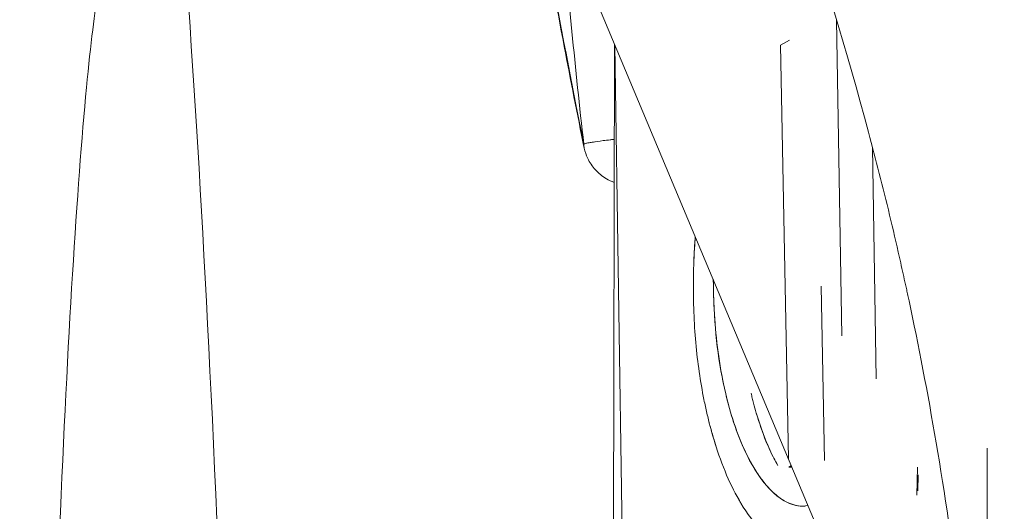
# Model space of a CAD drawing. Header units: millimetres. Extents: x -275 to -235, y -723 to -375.
# Tile 31 of 41: x -245.28 to -238.89, y -682.58 to -679.39. Entities that reach past the tile are written whole.
import ezdxf

# ---------------------------------------------------------------- set-up
doc = ezdxf.new("R2010")
doc.units = ezdxf.units.MM

msp = doc.modelspace()

# ---------------------------------------------------------------- linework, layer by layer
at = {"color": 0, "linetype": 'Continuous', "lineweight": 0}
for p, q in [((-244.7983, -671.5059), (-238.9929, -685.3246)), ((-239.9438, -681.4414), (-239.9769, -679.394)), ((-241.4187, -679.5504), (-241.4458, -692.8341)), ((-241.4313, -685.7073), (-241.4187, -679.5504)), ((-241.2282, -692.2817), (-241.4165, -679.5556)), ((-240.3421, -679.5555), (-240.2833, -679.5237)), ((-240.2892, -682.239), (-240.3421, -679.5555)), ((-239.7209, -681.7205), (-239.7439, -680.2166)), ((-240.0558, -682.2494), (-240.077, -681.1184)), ((-238.9993, -683.3843), (-238.9993, -682.1707)), ((-240.2708, -682.2827), (-240.2881, -682.293)), ((-240.2881, -682.293), (-240.2666, -682.2929)), ((-240.2666, -682.2929), (-240.2881, -682.293)), ((-239.4549, -682.4752), (-239.4525, -682.294)), ((-239.4484, -682.4461), (-239.4468, -682.3434)), ((-240.1834, -682.5454), (-240.1965, -682.5455))]:
    msp.add_line(p, q, dxfattribs=at)
msp.add_ellipse((-241.3706, -680.1735), major_axis=(-0.2448, -0.0509), ratio=0.807277, start_param=-0.13494, end_param=-0.001131, dxfattribs=at)
at = {"color": 0, "linetype": 'Continuous', "lineweight": 0, "extrusion": (0, 0, -1)}
msp.add_ellipse((-241.3706, -680.1735), major_axis=(-0.2448, -0.0509), ratio=0.807277, start_param=0.001131, end_param=0.13494, dxfattribs=at)
at = {"color": 0, "linetype": 'Continuous', "lineweight": 0}
for points, knots in [([(-240.8537, -670.6164), (-240.2759, -671.3979), (-239.7171, -672.2514), (-239.1957, -673.1772), (-238.8046, -673.8716), (-238.4346, -674.6068), (-238.0943, -675.3825), (-238.0376, -675.5118), (-237.9817, -675.6422), (-237.9267, -675.7738), (-237.8992, -675.8396), (-237.8719, -675.9056), (-237.8448, -675.972), (-237.8313, -676.0051), (-237.8178, -676.0384), (-237.8044, -676.0717), (-237.7943, -676.0967), (-237.7843, -676.1217), (-237.7743, -676.1467), (-237.7709, -676.1551), (-237.7672, -676.1645), (-237.7643, -676.1718), (-237.4836, -676.8773), (-237.2174, -677.641), (-236.9804, -678.4631), (-236.9409, -678.6002), (-236.9023, -678.7388), (-236.8645, -678.8791), (-236.8456, -678.9492), (-236.8269, -679.0197), (-236.8085, -679.0907), (-236.7993, -679.1262), (-236.7901, -679.1617), (-236.781, -679.1974), (-236.7765, -679.2152), (-236.7719, -679.2331), (-236.7674, -679.251), (-236.764, -679.2644), (-236.7606, -679.2778), (-236.7573, -679.2913), (-236.7561, -679.2958), (-236.7548, -679.3012), (-236.7539, -679.3047), (-236.584, -679.9836), (-236.4186, -680.7653), (-236.2867, -681.6504), (-236.2648, -681.7979), (-236.2437, -681.9483), (-236.2238, -682.1015), (-236.2138, -682.1781), (-236.2042, -682.2555), (-236.1948, -682.3335), (-236.1901, -682.3725), (-236.1855, -682.4117), (-236.1809, -682.4511), (-236.1786, -682.4708), (-236.1764, -682.4906), (-236.1742, -682.5103), (-236.1722, -682.5276), (-236.1703, -682.545), (-236.1683, -682.5624), (-236.1659, -682.5841), (-236.165, -682.5923), (-236.1635, -682.6062), (-236.1317, -682.898), (-236.0962, -683.27), (-236.0678, -683.7223), (-236.0629, -683.8009), (-236.0582, -683.8819), (-236.0538, -683.9653), (-236.0516, -684.007), (-236.0495, -684.0493), (-236.0475, -684.0922), (-236.0465, -684.1136), (-236.0455, -684.1352), (-236.0445, -684.157), (-236.044, -684.1679), (-236.0435, -684.1788), (-236.0431, -684.1898), (-236.0426, -684.2007), (-236.0422, -684.2106), (-236.0417, -684.2227), (-236.0172, -684.8057), (-236.0181, -685.261), (-236.0228, -685.5883), (-236.0236, -685.6429), (-236.0245, -685.6939), (-236.0255, -685.7413), (-236.026, -685.7651), (-236.0265, -685.7879), (-236.027, -685.8099), (-236.0273, -685.8208), (-236.0276, -685.8316), (-236.0278, -685.8421), (-236.028, -685.8474), (-236.0281, -685.8526), (-236.0282, -685.8578), (-236.0283, -685.8616), (-236.0284, -685.8655), (-236.0285, -685.8693), (-236.0288, -685.879), (-236.0294, -685.9037), (-236.03, -685.9227), (-236.0306, -685.9467), (-236.0314, -685.9706), (-236.0321, -685.9945)], [0, 0, 0, 0, 0.125, 0.125, 0.125, 0.21875, 0.21875, 0.21875, 0.234375, 0.234375, 0.234375, 0.2421875, 0.2421875, 0.2421875, 0.2460938, 0.2460938, 0.2460938, 0.2490235, 0.2490235, 0.2490235, 0.25, 0.25, 0.25, 0.34375, 0.34375, 0.34375, 0.359375, 0.359375, 0.359375, 0.3671875, 0.3671875, 0.3671875, 0.3710938, 0.3710938, 0.3710938, 0.3730469, 0.3730469, 0.3730469, 0.3745117, 0.3745117, 0.3745117, 0.375, 0.375, 0.375, 0.46875, 0.46875, 0.46875, 0.484375, 0.484375, 0.484375, 0.4921875, 0.4921875, 0.4921875, 0.4960938, 0.4960938, 0.4960938, 0.4980469, 0.4980469, 0.4980469, 0.4997559, 0.4997559, 0.4997559, 0.5018905, 0.5018905, 0.5018905, 0.546875, 0.546875, 0.546875, 0.5546875, 0.5546875, 0.5546875, 0.5585938, 0.5585938, 0.5585938, 0.5605469, 0.5605469, 0.5605469, 0.5615234, 0.5615234, 0.5615234, 0.5625, 0.5625, 0.5625, 0.609375, 0.609375, 0.609375, 0.6171875, 0.6171875, 0.6171875, 0.6210938, 0.6210938, 0.6210938, 0.6230469, 0.6230469, 0.6230469, 0.6240234, 0.6240234, 0.6240234, 0.6247559, 0.6247559, 0.6247559, 0.6266201, 0.6266201, 0.6266201, 0.6289769, 0.6289769, 0.6289769, 0.6289769]), ([(-241.2612, -670.9838), (-240.0032, -672.7157), (-238.9682, -674.6212), (-238.1946, -676.6296), (-237.421, -678.638), (-236.909, -680.749), (-236.6773, -682.8846), (-236.4457, -685.0202), (-236.4945, -687.1799), (-236.8221, -689.2838), (-237.1496, -691.3877), (-237.7558, -693.4355), (-238.6182, -695.3513)], [4.242163, 4.242163, 4.242163, 4.242163, 4.51569, 4.51569, 4.51569, 4.789216, 4.789216, 4.789216, 5.062742, 5.062742, 5.062742, 5.336268, 5.336268, 5.336268, 5.336268]), ([(-239.0287, -685.2394), (-239.0409, -684.7655), (-239.0664, -684.3613), (-239.0936, -684.0268), (-239.114, -683.7758), (-239.1355, -683.5641), (-239.1546, -683.3915), (-239.1578, -683.3627), (-239.1609, -683.335), (-239.164, -683.3084), (-239.1655, -683.2951), (-239.167, -683.2821), (-239.1685, -683.2693), (-239.1692, -683.263), (-239.1699, -683.2566), (-239.1707, -683.2504), (-239.1712, -683.2457), (-239.1718, -683.2411), (-239.1723, -683.2365), (-239.1736, -683.2259), (-239.1767, -683.1998), (-239.1791, -683.1795), (-239.2678, -682.4432), (-239.3841, -681.7879), (-239.5067, -681.2136), (-239.5077, -681.209), (-239.5092, -681.2019), (-239.5105, -681.196), (-239.5118, -681.1901), (-239.513, -681.1843), (-239.5143, -681.1784), (-239.5168, -681.1667), (-239.5193, -681.1549), (-239.5219, -681.1432), (-239.527, -681.1198), (-239.5321, -681.0964), (-239.5372, -681.0731), (-239.5475, -681.0265), (-239.5579, -680.98), (-239.5684, -680.9337), (-239.5894, -680.8411), (-239.6109, -680.7493), (-239.6328, -680.6582), (-239.6766, -680.476), (-239.7222, -680.2967), (-239.7694, -680.1204), (-240.0522, -679.0623), (-240.3904, -678.1098), (-240.7463, -677.2625), (-240.7482, -677.2581), (-240.7508, -677.2519), (-240.753, -677.2466), (-240.7552, -677.2413), (-240.7575, -677.2361), (-240.7597, -677.2308), (-240.7642, -677.2202), (-240.7686, -677.2097), (-240.7731, -677.1991), (-240.782, -677.178), (-240.791, -677.1569), (-240.8, -677.1359), (-240.818, -677.0939), (-240.836, -677.0519), (-240.8542, -677.0102), (-240.8905, -676.9266), (-240.9273, -676.8436), (-240.9643, -676.7611), (-241.0385, -676.5962), (-241.1141, -676.4334), (-241.1911, -676.2728), (-241.6528, -675.3094), (-242.1625, -674.4249), (-242.6974, -673.6189), (-242.7085, -673.6022), (-242.7217, -673.5824), (-242.7338, -673.5642), (-242.746, -673.546), (-242.7582, -673.5278), (-242.7704, -673.5096), (-242.7948, -673.4733), (-242.8193, -673.4371), (-242.8439, -673.401), (-242.8931, -673.3288), (-242.9425, -673.2571), (-242.9923, -673.1859), (-243.0918, -673.0435), (-243.1925, -672.903), (-243.2943, -672.7645), (-243.4979, -672.4875), (-243.7059, -672.2182), (-243.9177, -671.9567), (-244.0798, -671.7565), (-244.2442, -671.5608), (-244.4105, -671.3697)], [0, 0, 0, 0, 0.0625, 0.0625, 0.0625, 0.109375, 0.109375, 0.109375, 0.1171875, 0.1171875, 0.1171875, 0.1210938, 0.1210938, 0.1210938, 0.1230469, 0.1230469, 0.1230469, 0.1245117, 0.1245117, 0.1245117, 0.1278894, 0.1278894, 0.1278894, 0.25, 0.25, 0.25, 0.2509766, 0.2509766, 0.2509766, 0.2519531, 0.2519531, 0.2519531, 0.2539062, 0.2539062, 0.2539062, 0.2578125, 0.2578125, 0.2578125, 0.265625, 0.265625, 0.265625, 0.28125, 0.28125, 0.28125, 0.3125, 0.3125, 0.3125, 0.5, 0.5, 0.5, 0.5009765, 0.5009765, 0.5009765, 0.5019531, 0.5019531, 0.5019531, 0.5039062, 0.5039062, 0.5039062, 0.5078125, 0.5078125, 0.5078125, 0.515625, 0.515625, 0.515625, 0.53125, 0.53125, 0.53125, 0.5625, 0.5625, 0.5625, 0.75, 0.75, 0.75, 0.7539062, 0.7539062, 0.7539062, 0.7578125, 0.7578125, 0.7578125, 0.765625, 0.765625, 0.765625, 0.78125, 0.78125, 0.78125, 0.8125, 0.8125, 0.8125, 0.875, 0.875, 0.875, 0.9228593, 0.9228593, 0.9228593, 0.9228593]), ([(-245.2822, -674.6811), (-245.2078, -674.7683), (-245.1472, -674.8488), (-244.9679, -675.106), (-244.892, -675.2508), (-244.7454, -675.5556), (-244.697, -675.6912), (-244.5697, -676.0771), (-244.5314, -676.2638), (-244.3556, -677.172), (-244.2844, -677.9568), (-244.1092, -680.3314), (-244.0251, -681.9406), (-243.8829, -685.6062), (-243.8238, -687.6249), (-243.77, -690.1255), (-243.763, -690.4664), (-243.7563, -690.8103)], [0.044371, 0.044371, 0.044371, 0.044371, 0.054358, 0.054358, 0.079028, 0.079028, 0.11557, 0.11557, 0.197966, 0.197966, 0.506398, 0.506398, 0.853755, 0.853755, 1.179404, 1.179404, 1.230204, 1.230204, 1.230204, 1.230204]), ([(-241.6154, -680.2241), (-241.6623, -679.9984), (-241.7051, -679.7783), (-241.8492, -679.0189), (-241.9389, -678.5123), (-242.0477, -678.0533)], [0.000385, 0.000385, 0.000385, 0.000385, 1.165149, 1.165149, 4.131735, 4.131735, 4.131735, 4.131735]), ([(-242.0385, -678.0751), (-242.0011, -678.237), (-241.9674, -678.3966), (-241.9362, -678.5505), (-241.9307, -678.5778), (-241.9253, -678.6049), (-241.9199, -678.6319), (-241.9172, -678.6454), (-241.9146, -678.6588), (-241.9119, -678.6721), (-241.9106, -678.6788), (-241.9093, -678.6855), (-241.908, -678.6922), (-241.9073, -678.6955), (-241.9067, -678.6988), (-241.906, -678.7022), (-241.9054, -678.7055), (-241.9048, -678.7082), (-241.9041, -678.7121), (-241.8053, -679.2154), (-241.7155, -679.7295), (-241.6186, -680.1973)], [0.2614292, 0.2614292, 0.2614292, 0.2614292, 0.4375, 0.4375, 0.4375, 0.46875, 0.46875, 0.46875, 0.484375, 0.484375, 0.484375, 0.4921875, 0.4921875, 0.4921875, 0.4960938, 0.4960938, 0.4960938, 0.5, 0.5, 0.5, 0.9999885, 0.9999885, 0.9999885, 0.9999885]), ([(-245.2025, -698.994), (-245.2189, -696.9221), (-245.2229, -694.8335), (-245.2057, -690.8357), (-245.1845, -688.927), (-245.1193, -685.4906), (-245.0754, -683.9615), (-244.971, -681.4602), (-244.9098, -680.474), (-244.8213, -679.5465), (-244.7935, -679.3275), (-244.7638, -679.1452), (-244.7556, -679.108), (-244.7556, -679.108)], [4.661661, 4.661661, 4.661661, 4.661661, 4.980427, 4.980427, 5.298965, 5.298965, 5.616205, 5.616205, 5.928028, 5.928028, 6.06489, 6.06489, 6.130292, 6.130292, 6.130292, 6.130292]), ([(-241.4442, -680.169), (-241.445, -680.169), (-241.4457, -680.1691), (-241.4465, -680.1692), (-241.4631, -680.1712), (-241.4782, -680.1731), (-241.4921, -680.175), (-241.5199, -680.1786), (-241.5421, -680.1818), (-241.5601, -680.1847), (-241.596, -680.1904), (-241.6144, -680.1945), (-241.6186, -680.1973)], [0.00001002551, 0.00001002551, 0.00001002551, 0.00001002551, 0.00001050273, 0.00001050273, 0.00001050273, 0.00002100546, 0.00002100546, 0.00002100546, 0.00004201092, 0.00004201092, 0.00004201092, 0.00008402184, 0.00008402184, 0.00008402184, 0.00008402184]), ([(-241.6186, -680.1973), (-241.6164, -680.1958), (-241.6098, -680.1936), (-241.5982, -680.191), (-241.5924, -680.1897), (-241.5854, -680.1884), (-241.5772, -680.187), (-241.5691, -680.1857), (-241.5589, -680.1842), (-241.5495, -680.183)], [0, 0, 0, 0, 0.25, 0.25, 0.25, 0.375, 0.375, 0.375, 0.4998812, 0.4998812, 0.4998812, 0.4998812]), ([(-241.4205, -680.4457), (-241.4384, -680.4393), (-241.4556, -680.4313), (-241.4988, -680.4062), (-241.5238, -680.3857), (-241.5641, -680.3415), (-241.5811, -680.3166), (-241.6035, -680.2689), (-241.6108, -680.2465), (-241.6154, -680.2241)], [0.0468157, 0.0468157, 0.0468157, 0.0468157, 0.1035339, 0.1035339, 0.1986224, 0.1986224, 0.2877653, 0.2877653, 0.3586132, 0.3586132, 0.3586132, 0.3586132]), ([(-240.8949, -680.7972), (-240.8956, -680.8062), (-240.8962, -680.8152), (-240.8969, -680.8242), (-240.9064, -680.9649), (-240.9094, -681.1014), (-240.9056, -681.2372), (-240.9019, -681.373), (-240.8919, -681.5033), (-240.8757, -681.6279), (-240.8676, -681.6903), (-240.858, -681.7512), (-240.8469, -681.8107), (-240.8413, -681.8405), (-240.8354, -681.8699), (-240.8291, -681.899), (-240.8228, -681.928), (-240.8159, -681.9578), (-240.8091, -681.9851), (-240.7947, -682.0434), (-240.779, -682.0991), (-240.7622, -682.152)], [0.4334834, 0.4334834, 0.4334834, 0.4334834, 0.4375, 0.4375, 0.4375, 0.5, 0.5, 0.5, 0.5625, 0.5625, 0.5625, 0.59375, 0.59375, 0.59375, 0.609375, 0.609375, 0.609375, 0.625, 0.625, 0.625, 0.6583665, 0.6583665, 0.6583665, 0.6583665]), ([(-240.1616, -682.5427), (-240.2065, -682.5508), (-240.2524, -682.5434), (-240.2995, -682.5205), (-240.3584, -682.4917), (-240.4152, -682.4402), (-240.4691, -682.366), (-240.487, -682.3413), (-240.5041, -682.3149), (-240.5219, -682.2842), (-240.5752, -682.1922), (-240.6219, -682.0817), (-240.6607, -681.9528), (-240.6737, -681.9098), (-240.6853, -681.8665), (-240.6969, -681.8178), (-240.7432, -681.6228), (-240.7701, -681.4103), (-240.7763, -681.175), (-240.7772, -681.1422), (-240.7776, -681.1093), (-240.7776, -681.0764)], [0.0501529, 0.0501529, 0.0501529, 0.0501529, 0.125, 0.125, 0.125, 0.21875, 0.21875, 0.21875, 0.25, 0.25, 0.25, 0.34375, 0.34375, 0.34375, 0.375, 0.375, 0.375, 0.5, 0.5, 0.5, 0.5174559, 0.5174559, 0.5174559, 0.5174559]), ([(-240.7775, -681.0766), (-240.7776, -681.11), (-240.7771, -681.143), (-240.7763, -681.175), (-240.7719, -681.3426), (-240.7559, -681.5089), (-240.7283, -681.6652), (-240.7237, -681.6913), (-240.7188, -681.717), (-240.7136, -681.7425), (-240.711, -681.7552), (-240.7083, -681.7678), (-240.7055, -681.7804), (-240.7041, -681.7866), (-240.7027, -681.7929), (-240.7013, -681.7991), (-240.6998, -681.8054), (-240.6982, -681.8125), (-240.6969, -681.8178), (-240.6668, -681.9445), (-240.6264, -682.0691), (-240.5758, -682.1794), (-240.5674, -682.1977), (-240.5587, -682.2157), (-240.5497, -682.2332), (-240.5452, -682.242), (-240.5406, -682.2506), (-240.536, -682.2591), (-240.5337, -682.2634), (-240.5314, -682.2676), (-240.529, -682.2718), (-240.5278, -682.2739), (-240.5266, -682.2759), (-240.5255, -682.278), (-240.5243, -682.2801), (-240.5227, -682.2829), (-240.5219, -682.2842), (-240.4838, -682.3499), (-240.4325, -682.4223), (-240.3681, -682.4755), (-240.3574, -682.4843), (-240.3463, -682.4926), (-240.3349, -682.5001), (-240.3292, -682.5039), (-240.3233, -682.5075), (-240.3174, -682.5109), (-240.3145, -682.5126), (-240.3115, -682.5143), (-240.3085, -682.5158), (-240.3055, -682.5174), (-240.3031, -682.5187), (-240.2995, -682.5205), (-240.2445, -682.5473), (-240.1986, -682.5506), (-240.1618, -682.5423)], [0.4821053, 0.4821053, 0.4821053, 0.4821053, 0.5, 0.5, 0.5, 0.59375, 0.59375, 0.59375, 0.609375, 0.609375, 0.609375, 0.6171875, 0.6171875, 0.6171875, 0.6210938, 0.6210938, 0.6210938, 0.625, 0.625, 0.625, 0.71875, 0.71875, 0.71875, 0.734375, 0.734375, 0.734375, 0.7421875, 0.7421875, 0.7421875, 0.7460938, 0.7460938, 0.7460938, 0.7480469, 0.7480469, 0.7480469, 0.75, 0.75, 0.75, 0.84375, 0.84375, 0.84375, 0.859375, 0.859375, 0.859375, 0.8671875, 0.8671875, 0.8671875, 0.8710938, 0.8710938, 0.8710938, 0.875, 0.875, 0.875, 0.9346289, 0.9346289, 0.9346289, 0.9346289]), ([(-240.3593, -682.2813), (-240.4148, -682.1856), (-240.4612, -682.0694), (-240.4984, -681.9424), (-240.5045, -681.9213), (-240.5105, -681.8998), (-240.5162, -681.8781), (-240.519, -681.8672), (-240.5218, -681.8563), (-240.5245, -681.8453), (-240.5272, -681.8344), (-240.5296, -681.8246), (-240.5325, -681.8122)], [0.25, 0.25, 0.25, 0.25, 0.34375, 0.34375, 0.34375, 0.359375, 0.359375, 0.359375, 0.3671875, 0.3671875, 0.3671875, 0.375, 0.375, 0.375, 0.375]), ([(-240.4988, -681.9411), (-240.4727, -682.0302), (-240.4429, -682.1107), (-240.4099, -682.1825), (-240.3938, -682.2175), (-240.3763, -682.2514), (-240.3593, -682.2813)], [0.65458878, 0.65458878, 0.65458878, 0.65458878, 0.71875, 0.71875, 0.71875, 0.75, 0.75, 0.75, 0.75]), ([(-240.5983, -682.5269), (-240.6658, -682.4158), (-240.7222, -682.2812), (-240.7675, -682.1349), (-240.7751, -682.1106), (-240.7823, -682.0859), (-240.7893, -682.0609), (-240.7927, -682.0484), (-240.7961, -682.0358), (-240.7994, -682.0232), (-240.8027, -682.0107), (-240.8055, -681.9998), (-240.809, -681.9857)], [0.25, 0.25, 0.25, 0.25, 0.34375, 0.34375, 0.34375, 0.359375, 0.359375, 0.359375, 0.3671875, 0.3671875, 0.3671875, 0.3749029, 0.3749029, 0.3749029, 0.3749029]), ([(-240.6116, -682.5042), (-240.6072, -682.512), (-240.6027, -682.5195), (-240.5983, -682.5269), (-240.5156, -682.6653), (-240.426, -682.757), (-240.3337, -682.8014), (-240.2414, -682.8458), (-240.1525, -682.8401), (-240.0677, -682.7845)], [0.7433531, 0.7433531, 0.7433531, 0.7433531, 0.75, 0.75, 0.75, 0.875, 0.875, 0.875, 1, 1, 1, 1])]:
    msp.add_open_spline(points, degree=3, knots=knots, dxfattribs=at)
for points in [[(-238.6182, -695.3513), (-234.7789, -686.8194), (-235.6599, -678.6969), (-241.2612, -670.9838)], [(-241.6186, -680.1973), (-241.7375, -679.6232), (-241.8293, -679.0877), (-241.9277, -678.5928)], [(-241.7615, -678.7344), (-241.7205, -679.2227), (-241.6749, -679.7108), (-241.6186, -680.1973)], [(-241.6186, -680.1973), (-241.6186, -680.1973), (-241.6186, -680.1973), (-241.6186, -680.1973)], [(-241.4448, -680.1692), (-241.4367, -680.1682), (-241.4284, -680.1671), (-241.42, -680.1661)], [(-240.9039, -680.9567), (-240.9019, -680.9038), (-240.8989, -680.8505), (-240.895, -680.7971)], [(-240.6166, -682.0818), (-240.6162, -682.0831), (-240.6159, -682.0844), (-240.6155, -682.0856)], [(-240.5704, -682.191), (-240.5704, -682.1912), (-240.5704, -682.1914), (-240.5704, -682.1915)]]:
    msp.add_open_spline(points, degree=3, dxfattribs=at)

doc.saveas('drawing.dxf')
